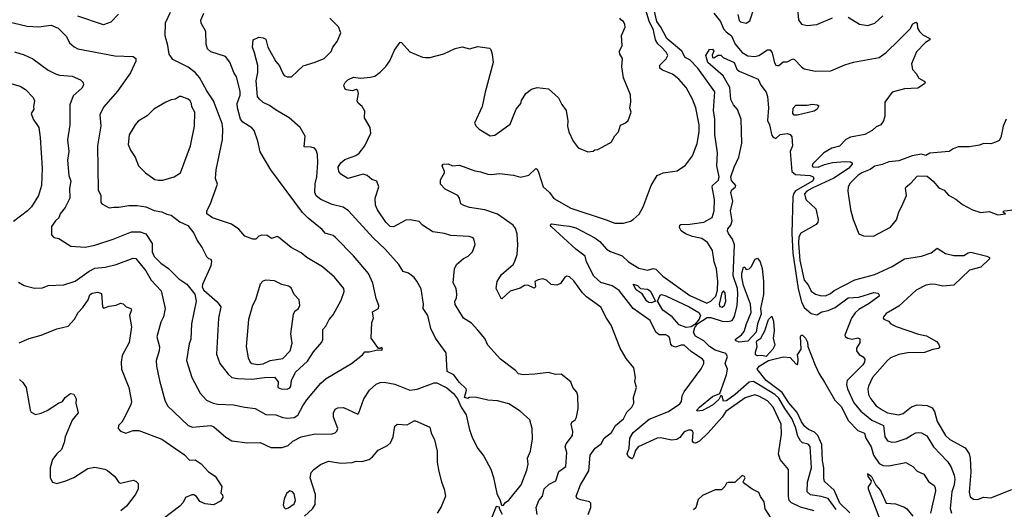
# Model space of a CAD drawing. Extents: x 1678759 to 1859541, y 384609 to 522867.
# Tile 115 of 256: x 1759893 to 1766861, y 441092 to 444559. Entities that reach past the tile are written whole.
import ezdxf

# ---------------------------------------------------------------- set-up
doc = ezdxf.new("R2010")
doc.units = 0

msp = doc.modelspace()

# ---------------------------------------------------------------- linework, layer by layer
at = {"layer": '0CON20XD'}
for points in [[(1765385, 444750), (1765405, 444558), (1765425, 444527.1), (1765465, 444517.8), (1765535, 444525.6), (1765645, 444572)], [(1765515, 441081.5), (1765418.4, 441108.4), (1765355, 441138.2), (1765338.2, 441155), (1765333.2, 441185), (1765334.2, 441374.2), (1765275.6, 441445.6), (1765263.6, 441485), (1765285.3, 441625), (1765281.8, 441695), (1765225.8, 441815), (1765185, 441859.2), (1765125, 441894.2), (1765096.1, 441903.9), (1765027.8, 441882.2), (1764890.4, 441785), (1764864.6, 441745), (1764765.1, 441634.9), (1764705, 441573.8), (1764675, 441561.4), (1764663.3, 441563.3), (1764653.8, 441573.8), (1764658.8, 441635), (1764655.4, 441645.4), (1764642, 441652), (1764625, 441651.8), (1764595, 441640), (1764565, 441601.2), (1764544.1, 441585.9), (1764507.8, 441582.2), (1764428.1, 441598.1), (1764405, 441595.4), (1764269.2, 441535), (1764250.8, 441509.2), (1764235, 441460), (1764225, 441448.8), (1764202, 441465), (1764191.2, 441485), (1764207.1, 441525), (1764211.1, 441595), (1764233.5, 441635), (1764348.7, 441731.3), (1764485.7, 441785), (1764565, 441838.2), (1764576.9, 441855), (1764580.5, 441895), (1764594.8, 441925), (1764715, 442086), (1764734, 442125), (1764733.6, 442143.6), (1764724.2, 442155), (1764645, 442210), (1764595, 442254.5), (1764575, 442254.1), (1764535, 442240.3), (1764509.5, 442249.5), (1764501.1, 442261.1), (1764495, 442300), (1764486, 442316), (1764465, 442327.5), (1764417.9, 442327.9), (1764395, 442345.5), (1764355, 442429.4), (1764235.2, 442515.2), (1764135, 442641.2), (1764085.8, 442675), (1764005, 442697.5), (1763955, 442742.1), (1763903.1, 442845), (1763895.6, 442885), (1763828.8, 442935), (1763653.3, 443095), (1763647.5, 443105), (1763657, 443113), (1763738.7, 443101.3), (1763785, 443097.6), (1763828, 443085), (1763964.3, 443015), (1763998.2, 442988.2), (1764045.5, 442935), (1764075, 442916.9), (1764157, 442887), (1764202.5, 442845), (1764275, 442799.3), (1764335, 442784.6), (1764375, 442797.3), (1764395, 442791.8), (1764445, 442741.8), (1764635, 442606.5), (1764755, 442551.6), (1764785.1, 442564.9), (1764819.7, 442600.3), (1764830.9, 442645), (1764833.5, 442706.5), (1764823.2, 442795), (1764807.4, 442845), (1764795.8, 442925.8), (1764761.7, 442981.7), (1764719.7, 443009.8), (1764653.8, 443023.8), (1764605, 443042.1), (1764574.4, 443065), (1764562.5, 443087.5), (1764563.8, 443105), (1764570.8, 443109.2), (1764635, 443110.4), (1764735.3, 443124.7), (1764792.7, 443157.3), (1764807.8, 443205), (1764810, 443285), (1764792.9, 443375), (1764797.1, 443385), (1764838.5, 443421.5), (1764843.7, 443445), (1764827.2, 443525), (1764830.6, 443615), (1764813.6, 443745), (1764812.9, 443855), (1764803.2, 443915), (1764811.5, 444048.5), (1764691.6, 444215), (1764635, 444274.5), (1764601.4, 444291.4), (1764577.9, 444335), (1764473.5, 444425), (1764431.2, 444505), (1764401.1, 444545), (1764371.4, 444681.4)], [(1760592.5, 444597.5), (1760538.7, 444541.3), (1760485, 444522.5), (1760305, 444582.5)], [(1761785, 441942.9), (1761805, 441952.9), (1761812.5, 441965), (1761816.9, 442005), (1761845, 442063.1), (1761928.9, 442141.1), (1761972.7, 442207.3), (1762031.4, 442275), (1762039.2, 442295), (1762039.2, 442365), (1762060.2, 442389.8), (1762082.5, 442435), (1762111.1, 442468.9), (1762167.4, 442572.6), (1762188.1, 442635), (1762187.8, 442655), (1762121.1, 442735), (1762035, 442808.1), (1761926, 442875), (1761885, 442909.2), (1761813.3, 442945), (1761725, 443020), (1761715, 443023.8), (1761675, 443009.2), (1761645, 443030), (1761605, 443034.3), (1761585, 443025.7), (1761565, 443004.3), (1761543.9, 443003.9), (1761486.4, 443026.4), (1761442.5, 443075), (1761390.7, 443110.7), (1761256.4, 443156.4), (1761216.7, 443185), (1761216.2, 443205), (1761240.3, 443249.7), (1761293.6, 443393.6), (1761277.5, 443435), (1761284.2, 443495), (1761328.8, 443711.2), (1761331.2, 443785), (1761325.4, 443824.6), (1761265.1, 443985.1), (1761217.8, 444055), (1761165, 444149.1), (1761135, 444184.3), (1761085, 444222.2), (1760977.6, 444277.6), (1760950, 444315), (1760941.2, 444375), (1760921.2, 444445), (1760925, 444537.5), (1760958.9, 444611.1)], [(1761788.6, 441738.6), (1761835, 441742.3), (1761862.1, 441757.9), (1761895.6, 441825), (1761925, 441867.5), (1762024.7, 441985.3), (1762062.1, 442017.9), (1762240, 442125), (1762318.8, 442185), (1762335, 442206.2), (1762365, 442206.7), (1762425, 442222.5), (1762455, 442220), (1762460, 442225), (1762455, 442237.5), (1762445, 442230), (1762431.7, 442231.7), (1762381.2, 442305), (1762384, 442415), (1762396.2, 442445), (1762390.7, 442489.3), (1762432.5, 442515), (1762433.8, 442535), (1762415.5, 442585.5), (1762392.4, 442692.4), (1762362.3, 442762.3), (1762255.8, 442885.8), (1762127.8, 443017.8), (1762111.6, 443031.6), (1762078.9, 443041.1), (1762055, 443048.1), (1762033.4, 443073.4), (1761933.3, 443153.3), (1761893.5, 443193.5), (1761670.4, 443495), (1761595, 443624), (1761578.3, 443698.3), (1761552, 443775), (1761535, 443794), (1761472.2, 443832.2), (1761454.3, 443855), (1761433.5, 443933.5), (1761431.3, 443965), (1761452.4, 444025), (1761452, 444052), (1761426.7, 444155), (1761407.8, 444185), (1761378.9, 444258.9), (1761349.1, 444299.1), (1761245, 444331.5), (1761222.9, 444352.9), (1761212.7, 444385), (1761210, 444475), (1761177.5, 444535), (1761175.5, 444555), (1761195, 444604.2)], [(1763917.1, 441055), (1763934.4, 441105), (1763933.8, 441135), (1763925, 441145.8), (1763865, 441159.4), (1763838, 441168), (1763830, 441185), (1763862.5, 441265), (1763920, 441365), (1763929.5, 441475), (1763964.8, 441525.2), (1764007.1, 441555), (1764030, 441595), (1764080, 441635), (1764110.5, 441685), (1764166.7, 441733.3), (1764189.6, 441780.4), (1764225.5, 441815), (1764240, 441845), (1764237, 441883), (1764258, 441955), (1764247, 441997), (1764251.2, 442025), (1764239.2, 442095), (1764185, 442160), (1764143, 442233), (1764079.4, 442395), (1764045.6, 442445), (1764005, 442524.2), (1763905, 442597.8), (1763875.6, 442625), (1763815, 442710), (1763785, 442738.8), (1763765, 442743.3), (1763750, 442735), (1763719.5, 442690.5), (1763695, 442678.8), (1763654.1, 442684.1), (1763620, 442715), (1763595, 442724), (1763562.7, 442717.3), (1763537.5, 442705), (1763543, 442667), (1763535, 442657.5), (1763488.5, 442678.5), (1763465, 442676.9), (1763435, 442657.1), (1763362.9, 442637.1), (1763305, 442582.5), (1763300, 442585), (1763266, 442655), (1763272.9, 442705), (1763302, 442755), (1763384.2, 442825.8), (1763395, 442842.5), (1763412.7, 442897.3), (1763418.9, 442965), (1763412.8, 443042.8), (1763400.8, 443080.8), (1763385, 443103.9), (1763275, 443181.4), (1763185, 443211.8), (1763075, 443229.2), (1763035, 443242.9), (1763013.8, 443255), (1763006.2, 443295), (1762993.8, 443315), (1762905, 443359.4), (1762871.2, 443395), (1762870, 443425), (1762898.8, 443475), (1762900, 443485), (1762883.8, 443525), (1762890, 443535), (1762925, 443537.5), (1762955, 443522.9), (1763005, 443527.6), (1763115, 443487.5), (1763155, 443481.9), (1763205, 443465.5), (1763235, 443462.2), (1763285, 443470.5), (1763387.4, 443457.4), (1763437, 443443), (1763495, 443458), (1763545, 443506.2), (1763555, 443500), (1763565, 443480), (1763598.6, 443375), (1763641.2, 443335), (1763673.2, 443293.2), (1763793.3, 443225), (1764042.4, 443142.4), (1764105, 443119.2), (1764165, 443119.2), (1764215, 443132), (1764235, 443143.8), (1764277.3, 443182.7), (1764305.7, 443234.3), (1764361.2, 443385), (1764404.2, 443455), (1764447.5, 443475), (1764545, 443487.5), (1764605, 443529.2), (1764655, 443593.8), (1764688.2, 443681.8), (1764701.1, 443765), (1764701.1, 443815), (1764677.1, 443935), (1764655.6, 443995), (1764608.9, 444078.9), (1764557.8, 444137.8), (1764512.6, 444172.6), (1764441.1, 444201.1), (1764424.4, 444215), (1764423.9, 444236.1), (1764469.2, 444280.8), (1764478.8, 444305), (1764469.2, 444329.2), (1764434.5, 444364.5), (1764408.8, 444388.8), (1764392.4, 444415), (1764379.1, 444485), (1764348.1, 444548.1), (1764323.1, 444625)], [(1764805.3, 444605), (1764852.2, 444545), (1764874.9, 444494.9), (1764893, 444473), (1764930, 444445), (1764957.1, 444385), (1765005, 444326.2), (1765045, 444302.5), (1765095, 444297.7), (1765125, 444305.4), (1765185, 444345.4), (1765205, 444346.1), (1765218.8, 444325), (1765235, 444253.8), (1765245, 444236.7), (1765255, 444233.8), (1765265, 444233.8), (1765295, 444261.2), (1765325, 444261.2), (1765365, 444281.2), (1765376.8, 444276.8), (1765425, 444223.8), (1765445, 444210.8), (1765524.3, 444194.3), (1765634.4, 444195.6), (1765731.7, 444238.3), (1765795, 444258.1), (1765975, 444291.8), (1766025, 444325.4), (1766115, 444414.2), (1766195.6, 444494.4), (1766215, 444528.8), (1766235, 444540), (1766243.8, 444533.8), (1766247.7, 444497.7), (1766260, 444475), (1766285, 444451.2), (1766333.3, 444425), (1766333.3, 444415), (1766303.3, 444396.7), (1766239.3, 444330.7), (1766204.3, 444245), (1766211.2, 444205), (1766237.4, 444177.4), (1766255.8, 444145.8), (1766295, 444122.5), (1766300, 444115), (1766296.7, 444105), (1766250, 444075), (1766155, 444070), (1766066.7, 444045), (1766016.7, 443975), (1766016.2, 443875), (1766006.8, 443843.2), (1765986.2, 443815), (1765955, 443801.2), (1765926.7, 443775), (1765873.3, 443745), (1765772.1, 443727.9), (1765739.5, 443710.5), (1765695, 443664), (1765641.3, 443648.7), (1765585, 443616.9), (1765503.6, 443536.4), (1765500.6, 443525), (1765506.9, 443516.9)], [(1764975.6, 444595), (1764985, 444554), (1764995, 444544.5), (1765035, 444533.6), (1765059.7, 444550.3), (1765082.5, 444615)], [(1759797.4, 444547.4), (1759945, 444511.8), (1760025, 444507.8), (1760115, 444520.8), (1760165, 444498), (1760225, 444439.2), (1760245.8, 444395), (1760277.4, 444367.4), (1760305, 444353.1), (1760565, 444303.3), (1760695, 444299.2), (1760714.2, 444284.2), (1760714.3, 444265), (1760677.6, 444182.4), (1760585, 444052.9), (1760485, 443938.8), (1760460.8, 443885), (1760467.1, 443807.1), (1760442.3, 443665), (1760446.9, 443355), (1760467.8, 443315), (1760466.2, 443265), (1760473.3, 443255), (1760525, 443225.8), (1760558, 443232), (1760595, 443231.8), (1760665, 443243.2), (1760725, 443242.2), (1760785, 443233.3), (1760845, 443208.6), (1760898.8, 443198.8), (1760935, 443182), (1760965.6, 443175.6), (1761025, 443127.5), (1761081.7, 443101.7), (1761125, 443046.7), (1761148.8, 442995), (1761184.1, 442944.1), (1761215, 442882.5), (1761228, 442868), (1761245, 442862.5), (1761249.7, 442849.7), (1761245.3, 442815), (1761186.7, 442685), (1761183.2, 442665), (1761195.5, 442645), (1761290.4, 442560.4), (1761316.9, 442525), (1761300.9, 442445), (1761285, 442190), (1761310, 442125), (1761368.3, 442048.3), (1761395, 442025.4), (1761435, 442017.4), (1761535, 442013.7), (1761625, 442025.8), (1761695, 442027.1), (1761721.2, 441995), (1761720, 441955), (1761744.3, 441944.3), (1761785, 441942.9)], [(1759885, 442701.2), (1759925, 442676.2), (1759997.7, 442657.7), (1760055, 442660), (1760095, 442675.7), (1760205, 442680.8), (1760285, 442708.1), (1760385, 442777.9), (1760425, 442799.3), (1760496.8, 442806.8), (1760575, 442826.4), (1760695, 442869.4), (1760715, 442868.6), (1760785, 442780.8), (1760824, 442714), (1760895, 442638.8), (1760921.9, 442515), (1760910.5, 442455), (1760892.6, 442417.4), (1760862.9, 442312.9), (1760882.3, 442242.3), (1760880.5, 442215), (1760859.5, 442145), (1760860.6, 442105), (1760881.4, 442005), (1760920.8, 441865), (1760938, 441825), (1761084.4, 441685), (1761116.2, 441673.8), (1761246.4, 441686.4), (1761266.7, 441676.7), (1761352.1, 441602.1), (1761395, 441577.8), (1761505, 441563.1), (1761595, 441564.2), (1761670.5, 441530.5), (1761750.6, 441529.4), (1761792, 441545), (1761825.7, 441575), (1761885, 441606.2), (1761983.4, 441626.6), (1762096.2, 441623.8), (1762125, 441633.3), (1762138.1, 441645), (1762144.4, 441665), (1762114.6, 441745), (1762114.6, 441775.4), (1762125, 441801.2), (1762145, 441810), (1762185, 441812.5), (1762285, 441766.7), (1762293.9, 441776.1), (1762328.2, 441875), (1762368.1, 441935), (1762415, 441978.6), (1762445, 441990.6), (1762472.2, 441992.2), (1762548, 441978), (1762655, 441935.6), (1762705, 441943.6), (1762825, 441986.9), (1762845, 441988.1), (1762915, 441953.3), (1762962.6, 441912.6), (1762990.6, 441875), (1763018, 441815), (1763052, 441762), (1763075.7, 441655), (1763096.6, 441596.6), (1763135, 441523.3), (1763178.3, 441468.3), (1763226.5, 441376.5), (1763246.9, 441316.9), (1763270, 441205), (1763293.3, 441155), (1763301.7, 441121.7), (1763315, 441120), (1763330.5, 441139.5), (1763355, 441156), (1763441.2, 441265), (1763481.1, 441368.9), (1763492.1, 441412.1), (1763487.8, 441455), (1763508.6, 441505), (1763521.7, 441591.7), (1763519.2, 441665), (1763504.2, 441725), (1763435, 441786.9), (1763355, 441838.9), (1763275, 441861.4), (1763205, 441866), (1763115.9, 441885.9), (1763076.2, 441883.8), (1763065, 441876.7), (1763040, 441885), (1763054.3, 441935), (1763051.9, 441945), (1763002, 441992), (1762965, 442044.4), (1762918.8, 442068.8), (1762910.3, 442200.3), (1762834.6, 442304.6), (1762802.4, 442372.4), (1762780.4, 442465), (1762749.4, 442515), (1762751.1, 442545), (1762735, 442652.5), (1762703.3, 442706.7), (1762685, 442734), (1762645, 442764), (1762606.1, 442776.1), (1762577.1, 442825), (1762479.4, 442935), (1762393.4, 443013.4), (1762220, 443205), (1762182.4, 443232.4), (1762105, 443250.5), (1762025, 443286.5), (1761991.5, 443311.5), (1761982.7, 443335), (1761983.8, 443396.2), (1761995.6, 443445), (1762002.9, 443545), (1762000, 443605), (1761992, 443635), (1761978.3, 443648.3), (1761955.5, 443655.5), (1761905, 443657.5), (1761913, 443733), (1761877.5, 443795), (1761799.4, 443865), (1761707.6, 443917.6), (1761661.7, 443951.7), (1761615, 443973.1), (1761587.2, 443997.2), (1761576.7, 444015), (1761566, 444125), (1761578.2, 444185), (1761577.1, 444235), (1761555.7, 444325), (1761539.5, 444365), (1761544, 444415), (1761586.1, 444433.9), (1761615, 444431.4), (1761635, 444421.2), (1761650, 444365), (1761705, 444263.3), (1761730.9, 444230.9), (1761755, 444176.7), (1761765, 444163.3), (1761785, 444153.3), (1761817.5, 444155), (1761898.1, 444231.9), (1761985, 444256.9), (1762048, 444285), (1762097.2, 444332.8), (1762109.2, 444365), (1762140, 444405), (1762166.1, 444466.1), (1762148.8, 444508.8), (1762088.3, 444568.3)], [(1762657.3, 443142.7), (1762625, 443138.6), (1762537.8, 443092.2), (1762515, 443094.6), (1762484.8, 443124.8), (1762425, 443213.3), (1762410.9, 443245), (1762408.7, 443295), (1762434.2, 443375), (1762420, 443415), (1762385, 443428), (1762352, 443455), (1762324.2, 443464.2), (1762215, 443434.4), (1762165, 443466.2), (1762151.4, 443485), (1762147.8, 443515), (1762164.5, 443545), (1762195, 443568.5), (1762272.4, 443597.6), (1762295, 443614.4), (1762334.5, 443665), (1762377.5, 443755), (1762373.8, 443795), (1762333.9, 443863.9), (1762335, 443910), (1762317.5, 443945), (1762288.3, 443968.3), (1762280, 443985), (1762290, 444035), (1762285, 444057.5), (1762275, 444063.3), (1762245, 444056), (1762205, 444061.2), (1762196.4, 444066.4), (1762190, 444085), (1762187.5, 444095), (1762196.4, 444113.6), (1762215, 444133.3), (1762255, 444152.5), (1762305, 444145.8), (1762375, 444151.4), (1762405, 444160), (1762442.9, 444187.1), (1762485, 444227.5), (1762512, 444268), (1762545, 444343.3), (1762585, 444400), (1762595, 444397.5), (1762655, 444330), (1762742.7, 444292.7), (1762765, 444290), (1762795, 444291.2), (1762895, 444316), (1762975, 444354), (1763025, 444366), (1763075, 444352.5), (1763135, 444368.8), (1763217, 444357), (1763227, 444347), (1763237.5, 444315), (1763242.5, 444255), (1763186, 444045), (1763165.8, 443944.2), (1763112.5, 443825), (1763122.9, 443805), (1763145, 443784.3), (1763223.3, 443736.7), (1763255, 443741.2), (1763365, 443820), (1763406.2, 443925), (1763438.8, 443965), (1763444.1, 443985.9), (1763473.8, 444035), (1763514.3, 444065.7), (1763555, 444078), (1763635, 444070), (1763705.8, 444005.8), (1763729.3, 443959.3), (1763761.2, 443915), (1763772.3, 443842.3), (1763768.8, 443805), (1763780, 443765), (1763809.3, 443699.3), (1763845, 443652.5), (1763913.9, 443623.9), (1763951.7, 443628.3), (1763963, 443637), (1763985, 443640), (1764066.1, 443683.9), (1764080, 443695), (1764105, 443737.5), (1764130, 443765), (1764145, 443812.5), (1764181.2, 443828.8), (1764200, 443845), (1764220, 443905), (1764210, 443935), (1764218.8, 443975), (1764216.1, 444026.1), (1764166, 444146), (1764153.8, 444225), (1764158, 444285), (1764141.2, 444315), (1764138.8, 444335), (1764156.2, 444375), (1764152.3, 444447.7), (1764177.5, 444505), (1764176.2, 444525), (1764165.8, 444545.8), (1764147, 444557), (1764139.3, 444569.3)], [(1765755, 444576), (1765837, 444527), (1765895, 444517.5), (1765945, 444534), (1766001.9, 444585)], [(1759855, 444330), (1759925, 444309.4), (1759985, 444281.4), (1760095, 444201.1), (1760145, 444174.4), (1760175.5, 444165.5), (1760265, 444158.6), (1760323.5, 444133.5), (1760342.5, 444115), (1760344.4, 444095.6), (1760332.9, 444075), (1760271.4, 444018.6), (1760247.8, 443955), (1760247.8, 443815), (1760230.9, 443709.1), (1760240, 443625), (1760231.2, 443565), (1760239.4, 443455), (1760255.6, 443415), (1760244.4, 443365), (1760247.5, 443295), (1760215, 443229.2), (1760179.4, 443185), (1760170, 443155), (1760145, 443133.8), (1760118, 443095), (1760118, 443035), (1760135, 443016.2), (1760169.7, 443009.7), (1760254.2, 442954.2), (1760355, 442948.9), (1760425, 442962.7), (1760555, 443004.5), (1760685, 443057.9), (1760745, 443057.9), (1760785, 443043.5), (1760830.3, 442975), (1760830.6, 442915), (1760845, 442881.2), (1760891.8, 442835), (1760946.7, 442796.7), (1761019.5, 442725), (1761075.5, 442685.5), (1761132.9, 442615), (1761141.8, 442565), (1761107.5, 442405), (1761103.4, 442296.6), (1761092.5, 442265), (1761074.4, 442145), (1761110, 442025), (1761170, 441915), (1761215, 441865.7), (1761263, 441843), (1761295, 441836.2), (1761405, 441832.3), (1761485, 441815.5), (1761560, 441805), (1761635, 441764.4), (1761705, 441761.4), (1761755, 441743.3), (1761788.6, 441738.6)], [(1765670.7, 441090.7), (1765615, 441168.1), (1765565, 441183.9), (1765489.2, 441195), (1765465.4, 441215), (1765469.3, 441285), (1765495.7, 441385), (1765486.6, 441536.6), (1765473.1, 441553.1), (1765433.9, 441563.9), (1765417.8, 441577.8), (1765400.4, 441610.4), (1765384.4, 441675), (1765356.6, 441735), (1765307.2, 441805), (1765265, 441879), (1765237, 441905), (1765121.9, 441975), (1765085, 441996.3), (1765055, 441993.3), (1764956.7, 441905), (1764895, 441860), (1764875, 441857.5), (1764865, 441892.5), (1764855, 441897.5), (1764840.3, 441869.7), (1764795, 441828.8), (1764725, 441791.9), (1764686.4, 441786.4), (1764685.8, 441795), (1764703.1, 441815), (1764795, 441892.1), (1764847.7, 441912.3), (1764896.1, 442045), (1764902.5, 442085), (1764885.7, 442125), (1764901.4, 442175), (1764890.8, 442195), (1764815, 442219.7), (1764773.8, 442245), (1764735.3, 442285.3), (1764675, 442317.4), (1764661.6, 442345), (1764670.2, 442379.8), (1764691.7, 442408.3), (1764759.2, 442450.8), (1764785, 442450.3), (1764865, 442424.8), (1764905, 442421.3), (1764935, 442428.5), (1764952.2, 442457.8), (1764970.5, 442535), (1764975.5, 442615), (1764972.6, 442655), (1764941.6, 442745), (1764952.5, 442965), (1764937.2, 443005), (1764908.7, 443045), (1764901.6, 443065), (1764905, 443078.9), (1764926.9, 443105), (1764934.3, 443135), (1764923.5, 443205), (1764940.3, 443275), (1764925.2, 443335), (1764933.5, 443355), (1764958.2, 443375), (1764961.1, 443385), (1764930.4, 443420.4), (1764925.3, 443445), (1764949.1, 443515), (1764983.2, 443585), (1765004.5, 443685), (1764999.4, 443855), (1764972.2, 443922.2), (1764944.5, 443955), (1764924.7, 443994.7), (1764917.5, 444077.5), (1764872.3, 444162.3), (1764762.9, 444255), (1764749.5, 444305), (1764775, 444347.5), (1764795, 444350), (1764806.4, 444336.4), (1764793.6, 444306.4), (1764795, 444290), (1764805, 444287.5), (1764835, 444307.5), (1764855, 444306.7), (1764871.2, 444291.2), (1764949.2, 444255), (1764968.8, 444208.8), (1764984.2, 444195), (1765118.3, 444138.3), (1765137.1, 444095), (1765175, 444044.4), (1765185, 444016), (1765192.8, 443935), (1765185.3, 443845), (1765198.8, 443815), (1765215, 443738.8), (1765225, 443726.2), (1765245, 443716.7), (1765275, 443746.7), (1765325, 443753.3), (1765345, 443746.2), (1765358.5, 443728.5), (1765361.1, 443665), (1765345.2, 443624.8), (1765356.4, 443485), (1765382.7, 443462.7), (1765486.2, 443455), (1765507.5, 443445), (1765513.1, 443433.1), (1765504.4, 443415), (1765382.3, 443347.7), (1765368.2, 443325), (1765364.9, 443305), (1765358.6, 443045), (1765365.5, 442905), (1765402.8, 442652.8), (1765425, 442561.8), (1765445, 442520.9), (1765495, 442478.6), (1765535, 442468.5), (1765569.6, 442490.4), (1765615, 442500), (1765665, 442521.7), (1765755, 442590), (1765832.5, 442595), (1765936.8, 442626.8), (1765965, 442622.9), (1765974.2, 442615), (1765975, 442602.5), (1765905, 442549.2), (1765832.2, 442507.8), (1765805, 442482.9), (1765779.7, 442445), (1765731.9, 442325), (1765735.7, 442315), (1765754.2, 442304.2), (1765785, 442298.1), (1765825.3, 442305.3), (1765839.1, 442299.1), (1765839.7, 442270.3), (1765815.7, 442234.3), (1765814.6, 442215), (1765835, 442188.6), (1765863, 442173), (1765874.2, 442154.2), (1765871.5, 442135), (1765859.4, 442115), (1765749.7, 442005), (1765745.3, 441975.3), (1765750.7, 441945), (1765797.2, 441847.2), (1765846.9, 441786.9), (1765924.5, 441724.5), (1766006.9, 441685), (1766016.2, 441605), (1766035, 441576.7), (1766065, 441566.9), (1766095, 441571.2), (1766166.1, 441593.9), (1766205, 441617.3), (1766235, 441634.5), (1766255, 441637.3), (1766275, 441632.9), (1766312.2, 441612.2), (1766360.5, 441535), (1766460.2, 441430.2), (1766481.8, 441395), (1766505.2, 441335.2), (1766510, 441305), (1766505.3, 441265), (1766489.4, 441215), (1766478.1, 441098.1), (1766488.2, 441065)], [(1759803.9, 444113.9), (1759895, 444087.8), (1759934.2, 444065), (1759988.2, 444008.2), (1759998, 443985), (1759990, 443945), (1759993.3, 443925), (1759974.2, 443895), (1759989.2, 443855), (1760028.5, 443795), (1760038.2, 443725), (1760051.7, 443508.3), (1760046.7, 443385), (1760025.4, 443315), (1759976.4, 443233.6), (1759948.6, 443205), (1759849.4, 443130.6)], [(1760875, 443421.5), (1760905, 443423.4), (1760985, 443447.3), (1761030.6, 443475), (1761102.5, 443665), (1761130, 443805), (1761132.9, 443905), (1761112, 443942), (1761109.4, 443965), (1761098.1, 443985), (1761085, 443996.4), (1761035, 444014.4), (1761024.4, 444015.6), (1760995, 443995.8), (1760965, 443991.4), (1760927.5, 443975), (1760841.2, 443925), (1760795, 443878), (1760730.2, 443839.8), (1760709.2, 443815), (1760667.3, 443742.7), (1760661.4, 443675), (1760677.5, 443635), (1760710, 443585), (1760733.2, 443523.2), (1760783.3, 443475), (1760848.1, 443428.1), (1760875, 443421.5)], [(1765375, 443882.5), (1765364.6, 443894.6), (1765367.1, 443932.9), (1765385, 443953.1), (1765465, 443954.4), (1765501.7, 443961.7), (1765536.8, 443956.8), (1765547.7, 443947.7), (1765536.2, 443925), (1765515, 443910), (1765395, 443883.1), (1765375, 443882.5)], [(1766873.8, 443855), (1766853.3, 443805), (1766837.5, 443725), (1766825, 443703.8), (1766807.1, 443692.9), (1766765, 443679.4), (1766715, 443681.9), (1766685, 443670.9), (1766615, 443659.5), (1766535, 443657.5), (1766500, 443645), (1766470, 443625), (1766335, 443614.2), (1766305, 443596.2), (1766275, 443606.9), (1766210, 443595), (1766115, 443560), (1766045, 443552), (1765997, 443533), (1765945, 443521.4), (1765911.4, 443498.6), (1765853.8, 443475), (1765824, 443455), (1765769.7, 443400.3), (1765756, 443375), (1765752.9, 443345), (1765773.1, 443215), (1765792.5, 443145), (1765832.7, 443042.7), (1765865, 443028.8), (1765935, 443025.8), (1766055, 443090), (1766098.3, 443141.7), (1766113.8, 443195), (1766143.3, 443255), (1766170, 443315), (1766162.5, 443365), (1766166.2, 443375), (1766199.5, 443400.5), (1766245, 443450), (1766255, 443452.5), (1766315, 443450), (1766356.7, 443415), (1766398.3, 443368.3), (1766435, 443351.2), (1766465.9, 443315.9), (1766518.9, 443288.9), (1766565, 443249.2), (1766635, 443211.9), (1766695, 443194.2), (1766755, 443200), (1766815, 443176.2), (1766870, 443185), (1766850, 443195), (1766860, 443205), (1766973.2, 443216.8)], [(1765506.9, 443516.9), (1765543.5, 443513.5), (1765587.5, 443532.5), (1765645, 443547.4), (1765735.3, 443555.3), (1765772.2, 443552.2), (1765783.8, 443545), (1765785.6, 443535.6), (1765757.9, 443505), (1765655, 443435.6), (1765500.8, 443365), (1765464.1, 443345), (1765447.9, 443325), (1765456, 443285), (1765528.5, 443218.5), (1765544.4, 443145), (1765541.4, 443125), (1765530.2, 443109.8), (1765421.8, 443048.2), (1765407.9, 443022.1), (1765403.5, 442976.5), (1765414.2, 442855), (1765443.6, 442715), (1765471.9, 442681.9), (1765495, 442637.8), (1765524.7, 442614.7), (1765557.5, 442605), (1765595, 442603.5), (1765630.5, 442619.5), (1765657.8, 442642.2), (1765802.6, 442717.4), (1765945, 442755.2), (1766067.8, 442812.2), (1766155, 442866.1), (1766275, 442883.5), (1766343, 442907), (1766385, 442940), (1766444.1, 442904.1), (1766505, 442890), (1766575, 442888.6), (1766605, 442908.1), (1766625, 442912.5), (1766737.5, 442885), (1766756.1, 442876.1), (1766756.4, 442866.4), (1766695, 442807.5), (1766614.5, 442785.5), (1766505, 442678.1), (1766425, 442671.5), (1766374.7, 442684.7), (1766345, 442687.1), (1766305, 442679.6), (1766236.6, 442643.4), (1766115, 442531.1), (1766025, 442478.9), (1766006, 442455), (1766004, 442445), (1766009.5, 442439.5), (1766042.5, 442425), (1766057.5, 442405), (1766095, 442385.6), (1766255, 442333.5), (1766311.4, 442321.4), (1766381.5, 442281.5), (1766396.2, 442265), (1766403.3, 442245), (1766402.5, 442235), (1766395, 442230), (1766355, 442224.2), (1766296.3, 442203.7), (1766175, 442200.9), (1766115, 442188.5), (1766056.2, 442163.8), (1766034.3, 442145), (1765929.4, 442025), (1765899.4, 441965), (1765896.4, 441943.6), (1765900, 441905), (1765915, 441876.7), (1765955, 441825.4), (1765996.4, 441796.4), (1766035, 441775.9), (1766115, 441761.1), (1766145, 441771.2), (1766205, 441816.9), (1766245, 441831.8), (1766315, 441827.7), (1766351.8, 441811.8), (1766366.6, 441785), (1766386.6, 441715), (1766444.5, 441614.5), (1766475, 441585.9), (1766585, 441527.3), (1766613.2, 441485), (1766619.7, 441455), (1766623.7, 441355), (1766613.4, 441213.4), (1766620.3, 441180.3), (1766643.6, 441163.6), (1766675, 441162.2), (1766715, 441177.8), (1766765, 441173.6), (1766915, 441232.5)], [(1763554.6, 441055), (1763547.1, 441105), (1763567.3, 441155), (1763593.5, 441186.5), (1763605, 441237.8), (1763640.3, 441269.7), (1763687.1, 441295), (1763709.3, 441360.7), (1763757.1, 441395), (1763766.2, 441495), (1763753.1, 441535), (1763760, 441555), (1763805.6, 441615), (1763806.6, 441643.4), (1763795.8, 441695), (1763800.8, 441709.2), (1763825, 441726.7), (1763834.2, 441745.8), (1763846, 441805), (1763843.3, 441895), (1763835, 441922.5), (1763806.7, 441955), (1763792.5, 441995), (1763725, 442050), (1763685, 442047.5), (1763635, 442061.2), (1763539.3, 442049.3), (1763455.9, 442044.1), (1763422.4, 442052.4), (1763401.2, 442075), (1763295.8, 442155.8), (1763205, 442254.2), (1763185, 442300.6), (1763135, 442359.5), (1763089.3, 442409.3), (1763032.9, 442445), (1762975, 442542.5), (1762972, 442565), (1762985, 442587.5), (1762986.7, 442615), (1762981.4, 442655), (1762960, 442695), (1762969.2, 442795), (1762985, 442826.7), (1763032.7, 442867.3), (1763066.7, 442885), (1763096.7, 442915), (1763117, 442967), (1763106.4, 443006.4), (1763095, 443017.5), (1763073, 443023), (1762945, 443031.2), (1762900, 443045), (1762817.7, 443057.7), (1762743.7, 443103.7), (1762719.1, 443129.1), (1762657.3, 443142.7)], [(1764985, 442275.8), (1764963.3, 442285), (1764956.7, 442295), (1765002.4, 442327.6), (1765019.7, 442350.3), (1765036, 442405), (1765070.7, 442485), (1765066.1, 442545), (1765015, 442676), (1765002.8, 442735), (1765003.5, 442765), (1765015, 442807.8), (1765025, 442805.8), (1765035, 442790), (1765055, 442796), (1765070.8, 442809.2), (1765097, 442863), (1765115, 442870), (1765133.3, 442845), (1765147.6, 442797.6), (1765156.5, 442706.5), (1765157, 442613), (1765136.2, 442515), (1765139.3, 442475), (1765115, 442406.2), (1765104.4, 442345.6), (1765045, 442282.9), (1764985, 442275.8)], [(1761577.3, 442117.3), (1761615, 442122.6), (1761665, 442145.2), (1761755, 442160.9), (1761807.3, 442215), (1761821.1, 442268.9), (1761811.6, 442335), (1761830, 442475), (1761839.1, 442495), (1761866.6, 442513.4), (1761875.9, 442535), (1761871.2, 442575), (1761834.2, 442614.2), (1761815, 442659.2), (1761795, 442672.5), (1761747.5, 442685), (1761695, 442710.6), (1761635, 442714.3), (1761612.8, 442707.2), (1761595, 442686.2), (1761561.2, 442575), (1761540.5, 442535), (1761511.9, 442435), (1761495.5, 442245), (1761508.9, 442165), (1761523.1, 442135), (1761535, 442124.5), (1761577.3, 442117.3)], [(1764365, 442553.5), (1764345, 442555.6), (1764332.2, 442565), (1764297.1, 442617.1), (1764255, 442646.2), (1764234, 442686), (1764265, 442675.8), (1764285.7, 442655.7), (1764335, 442651.2), (1764355, 442638.5), (1764393.3, 442565), (1764365, 442553.5)], [(1759888.8, 442271.2), (1759958.7, 442301.3), (1760045, 442325.7), (1760155, 442371.2), (1760235, 442389.2), (1760280.5, 442439.5), (1760307.1, 442485), (1760339.8, 442520.2), (1760376.4, 442575), (1760389.5, 442610.5), (1760406.6, 442623.4), (1760445, 442629.4), (1760470.8, 442620.8), (1760478.8, 442525), (1760485, 442516.7), (1760525, 442531.2), (1760575, 442538), (1760605, 442552), (1760625, 442546.2), (1760645.6, 442525.6), (1760680, 442515), (1760684.2, 442505), (1760670.6, 442465), (1760684.5, 442385), (1760667.4, 442272.6), (1760618.3, 442181.7), (1760610, 442135), (1760614.2, 442085), (1760665.6, 441955), (1760684.3, 441855), (1760680, 441835), (1760635, 441741.2), (1760615, 441708.8), (1760591.2, 441685), (1760590, 441665), (1760605, 441646.7), (1760645, 441632.5), (1760695, 441650.8), (1760735, 441649.4), (1760899.1, 441589.1), (1761058.3, 441478.3), (1761095, 441441.2), (1761135, 441443.8), (1761176.2, 441415), (1761228.8, 441358.8), (1761275.9, 441325.9), (1761323.6, 441253.6), (1761317, 441207), (1761327.5, 441195), (1761330, 441175), (1761315, 441150), (1761265, 441123.3), (1761205, 441132), (1761167.5, 441147.5), (1761145, 441182.5), (1761125, 441193.8), (1761110, 441195), (1761065, 441176.7), (1761048.7, 441141.3), (1761027.1, 441115), (1760908.1, 441025)], [(1764609, 442379), (1764559, 442399), (1764510.7, 442455), (1764445, 442501.3), (1764406.2, 442565), (1764425, 442608.9), (1764435, 442613.8), (1764465, 442603.3), (1764631.5, 442525), (1764699.7, 442485), (1764710.3, 442465), (1764702, 442438), (1764669.9, 442400.1), (1764645, 442384.1), (1764609, 442379)], [(1764865, 442524.6), (1764882.1, 442537.9), (1764891.1, 442565), (1764885.5, 442625), (1764875, 442638.8), (1764862.9, 442625), (1764843.9, 442545), (1764847.8, 442527.8), (1764865, 442524.6)], [(1765175, 442174), (1765145, 442180.9), (1765115, 442178.5), (1765101.4, 442185), (1765100.8, 442205), (1765112.4, 442245), (1765106.4, 442275), (1765108.6, 442285), (1765138.4, 442305), (1765165.3, 442355), (1765193.5, 442436.5), (1765215, 442460), (1765226.6, 442425), (1765232.7, 442355), (1765226.2, 442305), (1765238, 442255), (1765223.5, 442225), (1765175, 442174)], [(1765768.3, 441068.3), (1765697.9, 441135), (1765657.1, 441227.1), (1765589.3, 441289.3), (1765583.7, 441313.7), (1765584.4, 441385), (1765574.8, 441435.2), (1765570.8, 441550.8), (1765541.6, 441615), (1765518.3, 441638.3), (1765475, 441656.5), (1765449.3, 441679.3), (1765425, 441712.8), (1765395, 441778.6), (1765335.8, 441845.8), (1765288.3, 441918.3), (1765175, 442005.3), (1765111.5, 442085), (1765126.5, 442105), (1765193.4, 442146.6), (1765295, 442170.9), (1765346.6, 442166.6), (1765385, 442122.5), (1765395, 442116.7), (1765400, 442120), (1765403.3, 442155), (1765397.5, 442185), (1765422.5, 442225), (1765418.8, 442315), (1765423.9, 442326.1), (1765434, 442326), (1765454.2, 442305), (1765467.5, 442275), (1765471.1, 442245), (1765522.9, 442112.9), (1765550.8, 442050.8), (1765588.3, 441991.7), (1765662.8, 441865), (1765707.9, 441817.9), (1765755, 441721.3), (1765825, 441650.3), (1765871.4, 441631.4), (1765881.1, 441595), (1765918, 441535), (1765935.4, 441475), (1765975.9, 441415.9), (1766003.7, 441403.7), (1766045, 441399.1), (1766165, 441424.2), (1766215, 441394.3), (1766245, 441362.2), (1766292, 441342), (1766325, 441289.2), (1766365, 441260), (1766372.7, 441245), (1766373.4, 441223.4), (1766338.4, 441065)], [(1759891.4, 442011.4), (1759915, 441991.2), (1759939.4, 441955), (1759966, 441795), (1759975, 441781.2), (1760005, 441763.8), (1760045, 441772), (1760088.3, 441791.7), (1760167.5, 441845), (1760195, 441856.2), (1760215, 441883.3), (1760245, 441906.7), (1760255, 441912.5), (1760275, 441907.5), (1760291.2, 441875), (1760290, 441845), (1760306.7, 441775), (1760265, 441723.3), (1760214.2, 441605), (1760208, 441565), (1760187.5, 441515), (1760155.8, 441485), (1760125.6, 441444.4), (1760109.4, 441385), (1760109.2, 441315), (1760124.4, 441284.4), (1760155, 441275.7), (1760220, 441295), (1760275, 441317.8), (1760375, 441381.5), (1760425, 441390), (1760495.7, 441375.7), (1760515, 441366.2), (1760565.7, 441325.7), (1760593.3, 441283.3), (1760605, 441278), (1760695, 441299.5), (1760715, 441291.4), (1760730.8, 441275), (1760730.8, 441235), (1760709.2, 441195), (1760648, 441115), (1760609.1, 441080.9)], [(1761908.5, 441045), (1761965.4, 441095), (1761983.7, 441126.3), (1761986.8, 441196.8), (1761948.1, 441315), (1761955, 441353.3), (1761974, 441375), (1762020.5, 441409.5), (1762077.5, 441432.5), (1762165, 441418.6), (1762245, 441424.2), (1762275, 441432.9), (1762315, 441431.4), (1762365, 441444.4), (1762390.8, 441465), (1762428.9, 441511.1), (1762496.1, 441543.9), (1762517.7, 441562.3), (1762535.6, 441605), (1762547.9, 441682.1), (1762564.3, 441695.7), (1762635, 441691.4), (1762685, 441718.8), (1762695, 441718.8), (1762795, 441673.3), (1762804.1, 441634.1), (1762829.2, 441585), (1762846.9, 441505), (1762847.1, 441425), (1762860.3, 441360.3), (1762877.3, 441287.3), (1762898, 441235), (1762906.2, 441185), (1762875, 441110), (1762848, 441065)], [(1765207.3, 441037.3), (1765168.9, 441095), (1765161.1, 441145), (1765136.7, 441183.3), (1765125, 441211.2), (1765075.9, 441235.9), (1765015, 441280), (1765013, 441287), (1765026.2, 441315), (1765022.5, 441325), (1765005, 441332.5), (1764955, 441282.5), (1764907, 441283), (1764895, 441276.7), (1764883.3, 441255), (1764858.6, 441231.4), (1764815, 441230), (1764725, 441191.2), (1764695, 441162.5), (1764678, 441102), (1764660.5, 441089.5)], [(1765975.9, 441035.9), (1765900.6, 441235), (1765901.2, 441255), (1765916.9, 441275), (1765921.4, 441295), (1765898.6, 441325), (1765895, 441346.2), (1765897.5, 441337.5), (1765905, 441338.1), (1765921.4, 441325), (1765952.2, 441262.2), (1765984.3, 441225), (1766025, 441136.7), (1766091.2, 441131.2), (1766155, 441107.5), (1766171.2, 441095), (1766214.2, 441045)], [(1761775, 441096), (1761795, 441102.9), (1761835, 441131.9), (1761844.4, 441155), (1761835, 441201.2), (1761823.8, 441215), (1761805, 441224), (1761780.8, 441205), (1761764.4, 441165), (1761758.1, 441125), (1761764.5, 441104.5), (1761775, 441096)], [(1763310, 441055), (1763287.5, 441095), (1763287.5, 441107.5), (1763265, 441112.5), (1763216.6, 440993.4)]]:
    msp.add_lwpolyline(points, dxfattribs=at)

doc.saveas('drawing.dxf')
